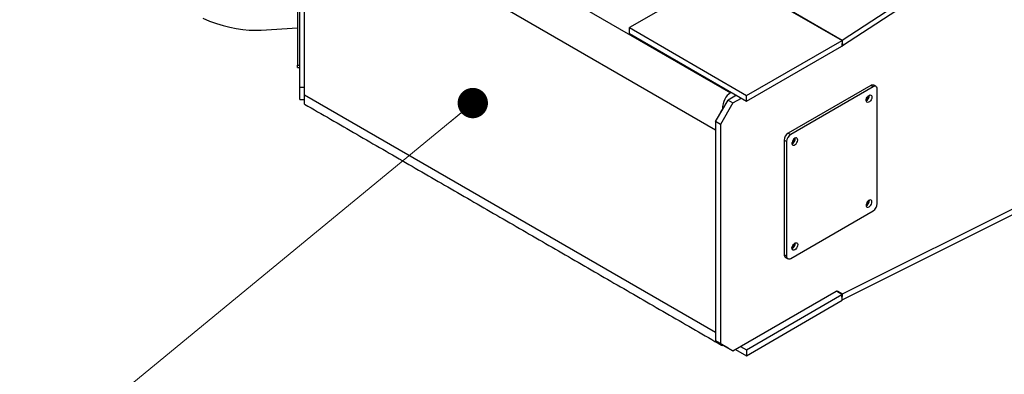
# Model space of a CAD drawing. Header units: millimetres. Extents: x 36 to 588, y 6 to 414.
# Tile 18 of 57: x 401 to 443, y 130 to 145. Entities that reach past the tile are written whole.
import ezdxf

# ---------------------------------------------------------------- set-up
doc = ezdxf.new("R2010")
doc.units = ezdxf.units.MM
doc.dimstyles.new('SLDDIMSTYLE3', dxfattribs={"dimtxt": 1.3, "dimasz": 1.3, "dimexe": 0, "dimexo": 0.0625, "dimgap": 0.325, "dimtad": 0, "dimtih": 1, "dimtoh": 1, "dimdec": 0, "dimrnd": 1e-09, "dimzin": 0, "dimdsep": 46, "dimtxsty": 'Standard', "dimblk1": 'DOT', "dimblk2": 'DOT', "dimsah": 1, "dimcen": 0.09, "dimadec": 0, "dimazin": 0, "dimtfac": 1, "dimtdec": 0, "dimtofl": 0, "dimtmove": 0, "dimatfit": 3, "dimldrblk": 'DOT', "dimfxl": 1, "dimtolj": 1, "dimtzin": 0, "dimarcsym": 0})

# ---------------------------------------------------------------- blocks, each defined once
blk = doc.blocks.new('_DOT')
at = {"color": 0, "linetype": 'ByBlock', "lineweight": -2}
blk.add_line((-0.5, 0), (-1, 0), dxfattribs=at)
at = {"color": 0, "linetype": 'ByBlock', "const_width": 0.5}
blk.add_lwpolyline([(-0.25, 0, 1), (0.25, 0, 1)], format="xyb", close=True, dxfattribs=at)

msp = doc.modelspace()

# ---------------------------------------------------------------- linework, layer by layer
at = {"color": 7, "linetype": 'Continuous', "lineweight": 30}
for p, q in [((456.2700879, 157.4038311), (436.2491284, 144.3068416)), ((456.2700879, 157.1583269), (436.2632181, 144.0705542)), ((413.1946305, 152.5977887), (431.4556641, 142.0559184)), ((412.9946311, 142.3044151), (412.9946311, 150.5514782)), ((430.8192698, 140.4637656), (413.1946326, 150.6382521)), ((413.1946326, 141.982919), (413.1946326, 150.6382521)), ((412.8946314, 150.1868897), (412.8946314, 143.2462921)), ((431.2162089, 147.1974497), (427.1212611, 144.8525724)), ((431.2162089, 147.1974497), (436.2366719, 144.2992029)), ((436.2491284, 144.3068416), (431.2286633, 147.2050872)), ((411.3392778, 144.7506455), (412.8946314, 144.8483351)), ((427.1204055, 144.6071194), (427.1212611, 144.8525724)), ((427.1212611, 144.8525724), (432.1417231, 141.9543263)), ((427.1204055, 144.6071194), (432.1408675, 141.7088733)), ((432.1408675, 141.7088733), (436.2358142, 144.0537462)), ((432.1417231, 141.9543263), (436.2366719, 144.2992029)), ((436.2366719, 144.2992029), (436.2358142, 144.0537462)), ((436.2491284, 144.3068416), (436.2632181, 144.0705542)), ((412.8946314, 143.2462921), (412.9946332, 143.2462946)), ((436.2491284, 133.1963255), (456.2700879, 143.2150877)), ((436.2632181, 133.4488806), (456.2700879, 143.4605943)), ((412.9946311, 142.3044151), (413.1946326, 142.3044163)), ((437.4660734, 142.3820517), (433.9305386, 140.3410309)), ((437.5721391, 142.3208213), (434.0366043, 140.2798005)), ((437.5721391, 142.3208213), (437.4660734, 142.3820517)), ((413.1946326, 141.982919), (430.8192698, 131.8084325)), ((431.7098138, 141.9577142), (431.3495994, 141.7497669)), ((431.4556641, 142.0559184), (431.4976803, 142.0801739)), ((432.1408675, 141.7088733), (432.1417231, 141.9543263)), ((437.7489156, 137.3194921), (437.7489156, 142.2187372)), ((430.8192698, 140.8312091), (431.3495994, 141.7497669)), ((431.5617319, 141.6273054), (431.0314023, 140.7087477)), ((431.3495994, 141.7497669), (431.5617319, 141.6273054)), ((431.5617319, 141.6273054), (431.9219462, 141.8352528)), ((431.1374659, 141.3823433), (431.106547, 141.3644942)), ((431.0314023, 140.7087477), (430.8192698, 140.8312091)), ((430.8192698, 140.8312091), (430.8192698, 131.440989)), ((431.0314023, 140.7087477), (431.0314023, 131.3185276)), ((430.8192698, 140.4637656), (430.8192698, 131.8084325)), ((433.9305386, 140.3410309), (434.0366043, 140.2798005)), ((433.8598278, 139.9736146), (433.7537621, 140.034845)), ((433.7537621, 140.034845), (433.7537621, 135.1355999)), ((433.8598278, 139.9736146), (433.8598278, 135.0743695)), ((434.0366043, 134.9722854), (437.5721391, 137.0133062)), ((433.7537621, 135.1355999), (433.8598278, 135.0743695)), ((434.1073151, 135.4009428), (434.0907535, 135.3926668)), ((431.5617319, 131.0122753), (435.9811472, 133.5635494)), ((432.1408675, 131.0509919), (436.2358142, 133.4340487)), ((435.9811472, 133.5635494), (436.0133094, 133.5795198)), ((436.2358142, 133.4340487), (435.997458, 133.5716488)), ((436.0257427, 133.5859722), (436.2632181, 133.4488806)), ((436.2366719, 133.1895847), (436.2358142, 133.4340487)), ((436.2491284, 133.1963255), (436.2632181, 133.4488806)), ((432.1417231, 130.8065243), (436.2366719, 133.1895847)), ((430.8192698, 131.440989), (431.0314023, 131.3185276)), ((431.3495994, 131.1347367), (430.8192698, 131.440989)), ((431.0314023, 131.3185276), (431.5617319, 131.0122753)), ((431.106547, 131.2393871), (431.1374659, 131.2572362)), ((431.5617319, 131.0122753), (431.3495994, 131.1347367)), ((431.6735232, 131.0768103), (432.1417231, 130.8065243)), ((431.8848317, 131.1987982), (432.1408675, 131.0509919)), ((432.1408675, 131.0509919), (432.1417231, 130.8065243))]:
    msp.add_line(p, q, dxfattribs=at)
at = {"color": 7, "linetype": 'Continuous', "lineweight": 0}
msp.add_line((420.4060746, 141.6234415), (392.334527, 118.5535584), dxfattribs=at)
at = {"color": 7, "linetype": 'Continuous', "lineweight": 30, "flags": 128}
for points in [[(408.8296332, 145.2565413), (409.1215844, 145.1369728), (409.4114704, 145.032903), (409.698756, 144.9445216), (409.9829269, 144.8719916), (410.2634689, 144.8154394), (410.5398722, 144.7749698), (410.8116351, 144.7506556), (411.0782645, 144.7425431), (411.3392778, 144.7506455)], [(412.8946314, 143.1406132), (412.8946314, 143.1442178), (412.8946335, 143.1572045), (412.8946314, 143.1791604), (412.8946314, 143.2092395), (412.8946314, 143.2462921)], [(412.9946332, 141.7760263), (412.9946311, 141.783523), (412.9946332, 141.8090615), (412.9946311, 141.8523436), (412.9946311, 141.9127402), (412.9946332, 141.9893727), (412.9946311, 142.0811203), (412.9946311, 142.1866484), (412.9946311, 142.3044151)], [(437.4660734, 142.3820517), (437.50056, 142.3980376), (437.5337212, 142.4055662), (437.5642839, 142.4043453), (437.5910725, 142.3944239), (437.5910619, 142.3944276)], [(413.1946305, 141.577003), (413.1946305, 141.5789093), (413.1946347, 141.5940828), (413.1946305, 141.6242476), (413.1946305, 141.669075), (413.1946305, 141.7280783), (413.1946326, 141.800604), (413.1946347, 141.8858648), (413.1946326, 141.982919)], [(437.3953604, 141.9533931), (437.4355411, 141.968848), (437.4713659, 141.9671412), (437.4989553, 141.9484593), (437.5153188, 141.9148282), (437.5186821, 141.8698912), (437.5086828, 141.8185177), (437.4864018, 141.7662766), (437.4542564, 141.7188268), (437.41573, 141.6813134), (437.374993, 141.6577964), (437.3364665, 141.6508281), (437.3043211, 141.6611637), (437.2820402, 141.6876798), (437.2720409, 141.7275083), (437.2754042, 141.7763285), (437.2917677, 141.8288524), (437.319357, 141.8793884), (437.3551818, 141.9224576), (437.3953604, 141.9533931)], [(434.2133808, 140.1164754), (434.1732022, 140.0855399), (434.1373753, 140.0424694), (434.109786, 139.9919335), (434.0934246, 139.9394108), (434.0900592, 139.8905894), (434.1000606, 139.8507621), (434.1223394, 139.8242448), (434.1544848, 139.8139092), (434.1930134, 139.8208787), (434.2337483, 139.8443945), (434.2722768, 139.8819091), (434.3044222, 139.9293589), (434.3267011, 139.9815988), (434.3367025, 140.0329735), (434.3333371, 140.0779093), (434.3169757, 140.1115415), (434.2893864, 140.1302235), (434.2535594, 140.1319291), (434.2133808, 140.1164754)], [(437.3953604, 137.17663), (437.4355411, 137.2075692), (437.4713659, 137.2506385), (437.4989553, 137.301172), (437.5153188, 137.3536959), (437.5186821, 137.4025161), (437.5086828, 137.4423446), (437.4864018, 137.4688607), (437.4542564, 137.4791963), (437.41573, 137.4722304), (437.374993, 137.4487134), (437.3364665, 137.4111976), (437.3043211, 137.3637477), (437.2820402, 137.3115066), (437.2720409, 137.2601331), (437.2754042, 137.2151962), (437.2917677, 137.1815651), (437.319357, 137.1628856), (437.3551818, 137.1611788), (437.3953604, 137.17663)], [(434.2133808, 135.3397123), (434.1732022, 135.3242611), (434.1373753, 135.3259666), (434.109786, 135.3446462), (434.0934246, 135.3782784), (434.0900592, 135.4232142), (434.1000606, 135.4745889), (434.1223394, 135.5268288), (434.1544848, 135.5742787), (434.1930134, 135.6117957), (434.2337483, 135.6353115), (434.2722768, 135.6422786), (434.3044222, 135.631943), (434.3267011, 135.6054257), (434.3367025, 135.5655984), (434.3333371, 135.516777), (434.3169757, 135.4642543), (434.2893864, 135.4137207), (434.2535594, 135.3706503), (434.2133808, 135.3397123)]]:
    msp.add_lwpolyline(points, dxfattribs=at)
at = {"color": 7, "linetype": 'Continuous', "lineweight": 30}
for centre, radius, start, end in [((435.9642824, 144.5271996), 0.5457908, 299.8348455, 303.21012726), ((436.1136894, 144.5137262), 0.2472751, 299.82489965, 303.21115362), ((437.6411469, 142.2362186), 0.1091773, 350.78614169, 129.20310656), ((437.161137, 141.9457141), 0.2512932, 296.3649591, 3.64054971), ((437.2036586, 141.9211671), 0.1736192, 293.57965741, 6.42642889), ((432.845652, 140.273375), 2.0530532, 147.89572782, 157.84946361), ((434.1375585, 140.017384), 0.3841935, 122.60490769, 177.39509216), ((434.2436242, 139.9561535), 0.3841935, 122.60490769, 177.39509216), ((433.9791566, 140.1087969), 0.251294, 296.36508006, 3.64042875), ((434.0216649, 140.0842573), 0.1736323, 293.5820794, 6.42333058), ((437.1626705, 137.4538538), 0.2498209, 296.14000822, 3.86550059), ((437.2036721, 137.4301864), 0.1736064, 293.57663599, 6.42877409), ((437.3651016, 137.3369633), 0.3842114, 302.60629615, 357.3937037), ((434.0216784, 135.5932766), 0.1736195, 293.57905851, 6.42567524), ((433.9773039, 135.6181266), 0.2531239, 300.90571268, 3.54496726), ((433.8789245, 135.123282), 0.1257671, 174.37929127, 234.30767432), ((433.9675966, 135.0568882), 0.1091774, 170.7862472, 309.20300104), ((436.4852973, 133.0058289), 0.4955946, 116.62227254, 120.22530382), ((436.3512996, 132.9926406), 0.2278738, 116.63898991, 120.20076511), ((431.2755537, 131.6179689), 0.4145931, 216.92567214, 245.94303848)]:
    msp.add_arc(centre, radius, start, end, dxfattribs=at)
for centre, major_axis, ratio, start_param, end_param in [((432.3041928, 140.586226), (-0.8485626, 1.4696739), 0.5773346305, 6.2831446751, 7.005878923), ((432.3041928, 131.9308934), (1.2, 0.6928579), 0.0000703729, 3.2042159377, 3.3776418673)]:
    msp.add_ellipse(centre, major_axis=major_axis, ratio=ratio, start_param=start_param, end_param=end_param, dxfattribs=at)
for points in [[(412.8946314, 143.1406132), (412.9946332, 143.1406156)], [(437.6971276, 142.3331972), (437.5910619, 142.3944276)], [(412.9946332, 141.7760263), (413.1946305, 141.7760251)], [(413.1946305, 141.577003), (431.0678435, 131.2590167)], [(433.8055479, 135.0211387), (433.9116136, 134.9599083)]]:
    msp.add_open_spline(points, degree=1, dxfattribs=at)

# ---------------------------------------------------------------- block references
at = {"color": 7, "linetype": 'Continuous', "lineweight": 0, "xscale": 1.3, "yscale": 1.3, "rotation": 39.4142004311}
msp.add_blockref('_DOT', (420.4060746, 141.6234415, 16.4038284), dxfattribs=at)

# ---------------------------------------------------------------- leaders
at = {"color": 7, "linetype": 'Continuous', "lineweight": 0}
msp.add_leader([(463.6466511, 143.2738452), (407.2504119, 211.7349789)], dimstyle='SLDDIMSTYLE3', dxfattribs=at)

doc.saveas('drawing.dxf')
